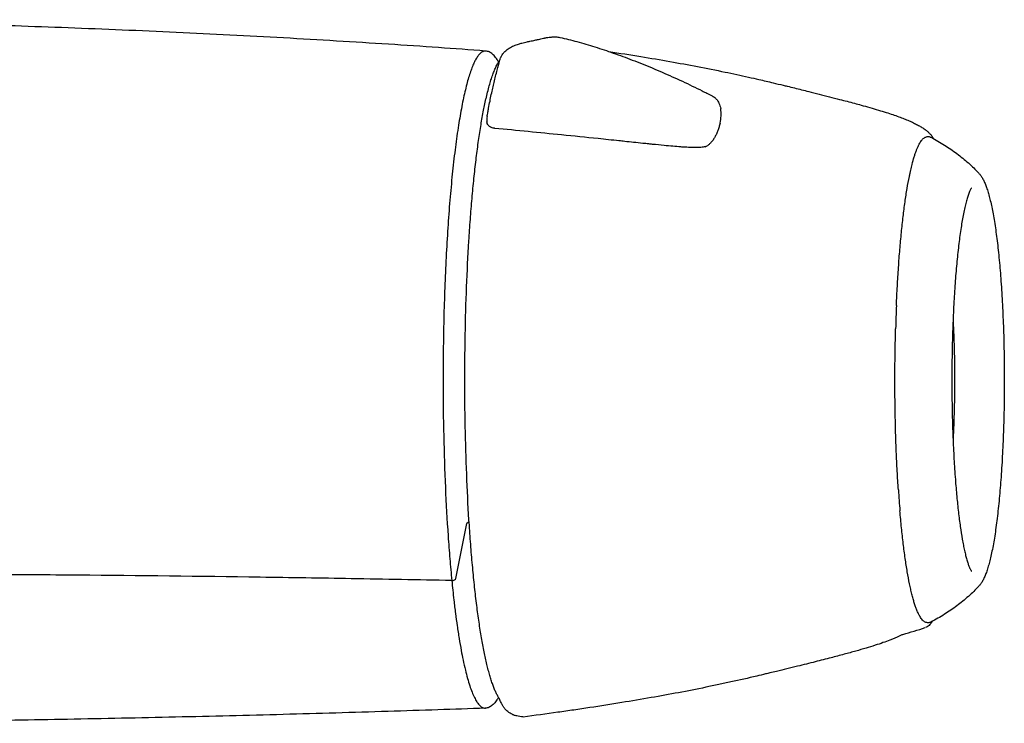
# Model space of a CAD drawing. Header units: millimetres. Extents: x -123 to 123, y -86 to 35.
# Tile 2 of 2: x 33 to 123, y -31 to 33. Entities that reach past the tile are written whole.
import ezdxf

# ---------------------------------------------------------------- set-up
doc = ezdxf.new("R2010")
doc.units = ezdxf.units.MM
doc.header["$MEASUREMENT"] = 0
doc.layers.add('PLANNING', color=1, linetype='Continuous')

# ---------------------------------------------------------------- blocks, each defined once
blk = doc.blocks.new('82451000_f')
at = {"layer": 'PLANNING'}
for p, q in [((72.951, -17.89), (73.968, -12.861)), ((75.659, -29.791), (75.665, -29.791))]:
    blk.add_line(p, q, dxfattribs=at)
for centre, radius, start, end in [((78.239, 24.013), 2.456, 169.87595, 175.97821), ((93.532, 24.692), 3.752, 346.94716, 7.30783), ((77.152, 24.089), 1.367, 175.97821, 179.1009), ((87.789, 25.154), 12.049, 184.96945, 185.72574), ((116.049, 22.26), 0.7, 30.99351, 39.50127), ((113.434, 20.694), 3.748, 27.48228, 30.87384), ((95.497, 22.687), 1.052, 287.54726, 299.16663), ((264.22, 0.773), 150.984, 177.59039, 178.40346), ((230.558, -1.958), 117.271, 183.8264, 184.30351), ((219.848, -2.759), 106.531, 184.30599, 184.81663), ((43.927, 212.636), 245.852, 286.55138, 287.05123)]:
    blk.add_arc(centre, radius, start, end, dxfattribs=at)
for points, knots in [([(75.688, 30.449), (74.247, 30.558), (71.276, 30.774), (66.716, 31.08), (61.98, 31.376), (55.493, 31.75), (47.284, 32.168), (37.448, 32.585), (27.725, 32.913), (18.226, 33.148), (9.01, 33.29), (2.961, 33.323), (0, 33.323)], [-75.75907, -75.75907, -75.75907, -75.75907, -71.421513, -66.823664, -62.048426, -57.186692, -47.329435, -37.391085, -27.651872, -18.144757, -8.884, 0, 0, 0, 0]), ([(76.988, 29.611), (77.009, 29.686), (77.042, 29.782), (77.095, 29.906), (77.161, 30.037), (77.25, 30.179), (77.379, 30.341), (77.516, 30.478), (77.68, 30.612), (77.861, 30.733), (78.06, 30.842), (78.273, 30.939), (78.487, 31.022), (78.737, 31.105), (78.991, 31.177), (79.255, 31.244), (79.454, 31.289), (79.616, 31.324), (79.856, 31.375), (80.165, 31.437), (80.581, 31.523), (80.839, 31.581), (80.991, 31.619)], [6.436546, 6.436546, 6.436546, 6.436546, 6.640643, 6.741245, 6.840423, 7.079668, 7.243317, 7.462731, 7.658769, 7.879662, 8.114923, 8.338816, 8.581947, 8.801282, 9.130151, 9.374423, 9.617886, 9.742068, 9.871649, 10.353063, 10.687986, 11.146598, 11.146598, 11.146598, 11.146598]), ([(80.991, 31.619), (81.02, 31.626), (81.069, 31.639), (81.162, 31.66), (81.306, 31.69), (81.426, 31.71), (81.521, 31.718)], [11.1465981, 11.1465981, 11.1465981, 11.1465981, 11.2258843, 11.2990806, 11.4329039, 11.6652212, 11.6652212, 11.6652212, 11.6652212]), ([(81.521, 31.718), (81.599, 31.725), (81.71, 31.734), (81.901, 31.745), (82.099, 31.751), (82.311, 31.74), (82.441, 31.719), (82.503, 31.704)], [11.6652212, 11.6652212, 11.6652212, 11.6652212, 11.8514297, 11.9976887, 12.2394934, 12.446531, 12.6329358, 12.6329358, 12.6329358, 12.6329358]), ([(82.503, 31.704), (83.028, 31.584), (84.099, 31.313), (85.729, 30.833), (87.421, 30.271), (89.175, 29.626), (90.981, 28.901), (92.816, 28.106), (94.34, 27.397), (95.542, 26.808), (96.134, 26.511), (96.462, 26.338)], [12.632936, 12.632936, 12.632936, 12.632936, 14.244205, 15.94494, 17.72946, 19.592992, 21.550942, 23.566535, 25.592877, 26.592719, 27.580297, 27.580297, 27.580297, 27.580297]), ([(75.688, 30.449), (75.661, 30.451), (75.6, 30.45), (75.507, 30.431), (75.411, 30.393), (75.315, 30.337), (75.22, 30.264), (75.126, 30.172), (75.032, 30.063), (74.938, 29.936), (74.808, 29.735), (74.65, 29.438), (74.469, 29.025), (74.29, 28.544), (74.115, 27.996), (73.943, 27.382), (73.775, 26.699), (73.611, 25.954), (73.453, 25.15), (73.302, 24.301), (73.1, 23.042), (72.865, 21.33), (72.615, 19.115), (72.396, 16.731), (72.207, 14.188), (72.05, 11.513), (71.928, 8.729), (71.841, 5.864), (71.79, 2.945), (71.78, 0.985), (71.782, 0)], [-31.221187, -31.221187, -31.221187, -31.221187, -31.137602, -31.040288, -30.938127, -30.828404, -30.708936, -30.578044, -30.434436, -30.277134, -30.105393, -29.716889, -29.266792, -28.754077, -28.178419, -27.539939, -26.841716, -26.069177, -25.251375, -24.382197, -23.485331, -21.423754, -19.199608, -16.798101, -14.241007, -11.552302, -8.757455, -5.882356, -2.95397, 0, 0, 0, 0]), ([(76.869, 29.447), (76.826, 29.524), (76.741, 29.668), (76.605, 29.865), (76.465, 30.033), (76.321, 30.173), (76.171, 30.286), (76.016, 30.37), (75.857, 30.426), (75.748, 30.444), (75.688, 30.449)], [-1.608721, -1.608721, -1.608721, -1.608721, -1.343686, -1.107566, -0.891093, -0.689571, -0.503703, -0.329748, -0.163007, 0, 0, 0, 0]), ([(86.991, 30.409), (87.972, 30.259), (89.841, 29.964), (93.398, 29.361), (96.328, 28.805), (98.725, 28.299), (99.76, 28.072), (100.872, 27.819), (101.932, 27.57), (102.798, 27.362), (103.45, 27.203), (104.231, 27.011), (105.52, 26.693), (106.901, 26.345), (108.301, 25.984), (109.27, 25.728), (110.192, 25.476), (110.927, 25.271), (111.692, 25.047), (112.39, 24.832), (113.011, 24.63), (113.562, 24.438), (114.064, 24.25), (114.519, 24.063), (114.932, 23.877), (115.303, 23.69), (115.58, 23.532), (115.784, 23.403), (115.932, 23.303), (116.064, 23.205), (116.224, 23.077), (116.399, 22.92), (116.529, 22.778), (116.588, 22.706)], [0, 0, 0, 0, 2.977234, 5.675969, 10.822687, 11.924108, 13.024898, 14.002558, 15.345479, 16.291581, 16.673047, 17.359659, 18.702222, 20.65637, 21.633434, 23.037941, 23.663367, 24.502841, 25.325953, 26.056044, 26.693652, 27.284516, 27.80577, 28.302091, 28.759386, 29.165738, 29.547006, 29.71644, 29.889172, 30.08323, 30.209112, 30.504922, 30.78589, 30.78589, 30.78589, 30.78589]), ([(75.72, 26.071), (75.767, 26.278), (75.862, 26.679), (76.013, 27.255), (76.169, 27.783), (76.327, 28.258), (76.488, 28.68), (76.65, 29.048), (76.816, 29.366), (76.935, 29.555), (76.997, 29.641)], [0, 0, 0, 0, 0.636581, 1.235024, 1.785768, 2.288693, 2.737116, 3.140793, 3.494687, 3.81101, 3.81101, 3.81101, 3.81101]), ([(76.338, 27.055), (76.357, 27.141), (76.398, 27.316), (76.483, 27.676), (76.598, 28.142), (76.774, 28.815), (76.904, 29.305), (76.988, 29.611)], [3.808775, 3.808775, 3.808775, 3.808775, 4.071772, 4.34918, 4.918317, 5.512368, 6.436546, 6.436546, 6.436546, 6.436546]), ([(75.821, 24.444), (75.845, 24.577), (75.891, 24.833), (75.978, 25.307), (76.12, 26.046), (76.249, 26.66), (76.338, 27.055)], [1.147164, 1.147164, 1.147164, 1.147164, 1.551686, 1.925691, 2.595066, 3.808775, 3.808775, 3.808775, 3.808775]), ([(96.462, 26.338), (96.508, 26.314), (96.526, 26.304), (96.561, 26.285), (96.613, 26.254), (96.656, 26.227), (96.682, 26.208)], [27.5802967, 27.5802967, 27.5802967, 27.5802967, 27.612948, 27.6430939, 27.6978037, 27.7948003, 27.7948003, 27.7948003, 27.7948003]), ([(96.682, 26.208), (96.69, 26.202), (96.705, 26.191), (96.735, 26.167), (96.784, 26.125), (96.823, 26.086), (96.849, 26.053)], [27.7948003, 27.7948003, 27.7948003, 27.7948003, 27.824406, 27.8529691, 27.908537, 28.01776, 28.01776, 28.01776, 28.01776]), ([(76.907, -28.863), (76.856, -28.782), (76.753, -28.605), (76.61, -28.315), (76.469, -27.986), (76.33, -27.62), (76.194, -27.216), (76.06, -26.772), (75.928, -26.291), (75.749, -25.575), (75.536, -24.592), (75.297, -23.301), (75.072, -21.877), (74.862, -20.327), (74.667, -18.659), (74.489, -16.876), (74.328, -14.99), (74.136, -12.318), (73.95, -8.82), (73.814, -4.489), (73.772, -0.789), (73.781, 2.196), (73.821, 5.162), (73.922, 8.773), (74.097, 12.303), (74.28, 15.002), (74.434, 16.911), (74.606, 18.726), (74.796, 20.43), (75.001, 22.021), (75.221, 23.488), (75.456, 24.827), (75.629, 25.67), (75.719, 26.069)], [0, 0, 0, 0, 0.2894, 0.613773, 0.970842, 1.361919, 1.787641, 2.24822, 2.754599, 3.285062, 4.461527, 5.770398, 7.224105, 8.785763, 10.462316, 12.26276, 14.15973, 16.141616, 20.299199, 24.668227, 29.140148, 31.398902, 33.624467, 38.0374, 42.236611, 44.226537, 46.151901, 47.983735, 49.695196, 51.296462, 52.793297, 54.145747, 55.374306, 55.374306, 55.374306, 55.374306]), ([(96.849, 26.053), (96.876, 26.021), (96.921, 25.963), (97.004, 25.838), (97.096, 25.662), (97.187, 25.426), (97.233, 25.258), (97.254, 25.169)], [28.01776, 28.01776, 28.01776, 28.01776, 28.1268367, 28.2379356, 28.4692794, 28.7208811, 28.9936338, 28.9936338, 28.9936338, 28.9936338]), ([(76.211, 23.442), (76.182, 23.455), (76.127, 23.484), (76.027, 23.551), (75.922, 23.649), (75.835, 23.792), (75.806, 23.897), (75.8, 23.952)], [0, 0, 0, 0, 0.0953245, 0.186122, 0.3599757, 0.5238828, 0.6826746, 0.6826746, 0.6826746, 0.6826746]), ([(97.187, 23.844), (97.173, 23.781), (97.144, 23.661), (97.081, 23.43), (96.992, 23.158), (96.864, 22.846), (96.718, 22.557), (96.552, 22.294), (96.4, 22.102), (96.277, 21.971), (96.19, 21.892), (96.102, 21.824), (96.041, 21.785), (96.01, 21.768)], [30.32711, 30.32711, 30.32711, 30.32711, 30.52324, 30.695752, 31.045372, 31.382093, 31.706704, 32.01563, 32.314688, 32.440351, 32.555255, 32.666417, 32.772229, 32.772229, 32.772229, 32.772229]), ([(76.525, 23.361), (76.511, 23.362), (76.484, 23.365), (76.43, 23.374), (76.338, 23.394), (76.262, 23.419), (76.214, 23.44)], [52.3692158, 52.3692158, 52.3692158, 52.3692158, 52.4108067, 52.4525345, 52.5339302, 52.6916179, 52.6916179, 52.6916179, 52.6916179]), ([(95.815, 21.684), (95.757, 21.665), (95.631, 21.635), (95.423, 21.609), (95.221, 21.599), (95.033, 21.597), (94.79, 21.598), (94.541, 21.605), (94.25, 21.618), (93.962, 21.634), (93.488, 21.665), (92.842, 21.718), (91.978, 21.798), (91.236, 21.872), (90.591, 21.938), (90.009, 21.999), (89.275, 22.076), (88.541, 22.154), (87.456, 22.268), (85.526, 22.469), (81.728, 22.857), (78.568, 23.165), (76.525, 23.361)], [32.985589, 32.985589, 32.985589, 32.985589, 33.166133, 33.373603, 33.614923, 33.77129, 33.93968, 34.343802, 34.516664, 34.815076, 35.209806, 35.941116, 36.757576, 37.814979, 38.175662, 38.704774, 39.570832, 40.388815, 40.918141, 42.843275, 46.212894, 52.369216, 52.369216, 52.369216, 52.369216]), ([(114.807, 20.061), (114.866, 20.292), (114.957, 20.626), (115.094, 21.048), (115.194, 21.326), (115.295, 21.576), (115.398, 21.798), (115.502, 21.993), (115.608, 22.162), (115.716, 22.305), (115.827, 22.42), (115.94, 22.509), (116.057, 22.572), (116.178, 22.607), (116.3, 22.614), (116.422, 22.593), (116.499, 22.561), (116.536, 22.542)], [43.042734, 43.042734, 43.042734, 43.042734, 43.759257, 44.079164, 44.374377, 44.645278, 44.887877, 45.108476, 45.308298, 45.485898, 45.645161, 45.787484, 45.917347, 46.041247, 46.161315, 46.283008, 46.408935, 46.408935, 46.408935, 46.408935]), ([(116.536, 22.542), (116.749, 22.43), (117.167, 22.202), (117.972, 21.72), (118.923, 21.069), (119.977, 20.209), (120.62, 19.582), (120.923, 19.258)], [46.408935, 46.408935, 46.408935, 46.408935, 47.13153, 47.837233, 49.224156, 50.584414, 51.915377, 51.915377, 51.915377, 51.915377]), ([(114.555, 18.946), (114.565, 18.997), (114.585, 19.096), (114.626, 19.288), (114.696, 19.61), (114.761, 19.883), (114.807, 20.061)], [41.899854, 41.899854, 41.899854, 41.899854, 42.056075, 42.200949, 42.490969, 43.042734, 43.042734, 43.042734, 43.042734]), ([(120.923, 19.258), (120.986, 19.19), (121.109, 19.038), (121.274, 18.777), (121.429, 18.471), (121.577, 18.116), (121.719, 17.708), (121.857, 17.243), (121.99, 16.721), (122.119, 16.141), (122.244, 15.502), (122.409, 14.539), (122.554, 13.503), (122.685, 12.401), (122.812, 11.183), (122.892, 10.249), (122.94, 9.612)], [0, 0, 0, 0, 0.278287, 0.583645, 0.926481, 1.304985, 1.737708, 2.222156, 2.760778, 3.352446, 4.004374, 4.712229, 6.28566, 7.142213, 8.042053, 9.956787, 9.956787, 9.956787, 9.956787]), ([(113.37, 7.121), (113.395, 7.717), (113.451, 8.884), (113.556, 10.598), (113.679, 12.232), (113.821, 13.783), (113.979, 15.236), (114.152, 16.581), (114.339, 17.805), (114.481, 18.58), (114.555, 18.946)], [30.004614, 30.004614, 30.004614, 30.004614, 31.795218, 33.51045, 35.153323, 36.711848, 38.183902, 39.537887, 40.777858, 41.899854, 41.899854, 41.899854, 41.899854]), ([(120.258, 17.892), (120.256, 17.89), (120.252, 17.885), (120.244, 17.875), (120.228, 17.851), (120.191, 17.793), (120.139, 17.695), (120.077, 17.558), (119.988, 17.337), (119.879, 17.015), (119.755, 16.578), (119.633, 16.079), (119.516, 15.522), (119.402, 14.911), (119.294, 14.249), (119.191, 13.542), (119.058, 12.512), (118.909, 11.124), (118.759, 9.349), (118.638, 7.456), (118.545, 5.471), (118.483, 3.422), (118.453, 1.33), (118.453, -0.778), (118.486, -2.871), (118.549, -4.921), (118.642, -6.897), (118.726, -8.188), (118.774, -8.817)], [0, 0, 0, 0, 0.007611, 0.017363, 0.040276, 0.093681, 0.222072, 0.37437, 0.545877, 0.936146, 1.394556, 1.906979, 2.477412, 3.101001, 3.772666, 4.488366, 5.244348, 6.889119, 8.676391, 10.588519, 12.578066, 14.637609, 16.739508, 18.852828, 20.961931, 23.019442, 25.004759, 26.898116, 26.898116, 26.898116, 26.898116]), ([(122.94, 9.612), (122.994, 8.902), (123.087, 7.442), (123.187, 5.205), (123.249, 2.89), (123.272, 0.533), (123.256, -1.828), (123.201, -4.153), (123.108, -6.407), (122.979, -8.543), (122.816, -10.528), (122.652, -12.072), (122.504, -13.215), (122.389, -13.995), (122.269, -14.719), (122.142, -15.384), (122.012, -15.986), (121.876, -16.528), (121.736, -17.011), (121.59, -17.437), (121.439, -17.805), (121.281, -18.121), (121.113, -18.388), (120.988, -18.543), (120.923, -18.613)], [0, 0, 0, 0, 2.136721, 4.387872, 6.716939, 9.085704, 11.459505, 13.797547, 16.064829, 18.22614, 20.215205, 22.041041, 22.884683, 23.671627, 24.407432, 25.085258, 25.700656, 26.256499, 26.760285, 27.208565, 27.607102, 27.954777, 28.266721, 28.552025, 28.552025, 28.552025, 28.552025]), ([(118.563, 5.769), (118.574, 5.551), (118.596, 5.112), (118.634, 4.22), (118.686, 2.624), (118.703, 1.247), (118.703, 0.323)], [0, 0, 0, 0, 0.657125, 1.318709, 2.676479, 5.449205, 5.449205, 5.449205, 5.449205]), ([(113.549, -9.784), (113.51, -9.206), (113.44, -8.035), (113.328, -5.631), (113.24, -2.541), (113.219, 1.209), (113.26, 3.727), (113.295, 4.98)], [13.091464, 13.091464, 13.091464, 13.091464, 14.827905, 16.61122, 20.309473, 24.1021, 27.862035, 27.862035, 27.862035, 27.862035]), ([(71.782, 0), (71.784, -1.615), (71.821, -4.802), (71.972, -9.473), (72.179, -13.226), (72.393, -16.07), (72.515, -17.428), (72.58, -18.09)], [-18.113816, -18.113816, -18.113816, -18.113816, -13.268508, -8.553764, -4.092924, -1.99292, 0, 0, 0, 0]), ([(118.703, 0.323), (118.703, 0.09), (118.701, -0.375), (118.693, -1.299), (118.662, -2.883), (118.61, -4.234), (118.563, -5.124)], [0, 0, 0, 0, 0.697642, 1.393622, 2.773893, 5.449109, 5.449109, 5.449109, 5.449109]), ([(118.774, -8.817), (118.813, -9.338), (118.897, -10.34), (119.025, -11.566), (119.137, -12.486), (119.249, -13.317), (119.372, -14.101), (119.507, -14.832), (119.609, -15.323), (119.714, -15.77), (119.821, -16.172), (119.93, -16.526), (120.025, -16.789), (120.102, -16.97), (120.156, -17.083), (120.201, -17.164), (120.232, -17.213), (120.247, -17.234), (120.254, -17.243), (120.258, -17.246)], [0, 0, 0, 0, 1.566338, 3.016637, 3.698398, 4.346743, 5.532911, 6.07726, 6.577733, 7.036507, 7.454202, 7.827043, 8.147515, 8.291364, 8.416813, 8.524788, 8.569705, 8.589009, 8.603572, 8.603572, 8.603572, 8.603572]), ([(115.244, -20.804), (115.202, -20.7), (115.12, -20.481), (115.005, -20.131), (114.892, -19.744), (114.781, -19.32), (114.672, -18.861), (114.526, -18.18), (114.354, -17.245), (114.164, -16.024), (113.989, -14.683), (113.83, -13.229), (113.737, -12.223), (113.693, -11.704)], [1.90969, 1.90969, 1.90969, 1.90969, 2.246361, 2.610939, 3.015467, 3.4538, 3.925442, 4.43008, 5.54551, 6.77735, 8.136088, 9.602121, 11.165489, 11.165489, 11.165489, 11.165489]), ([(73.968, -12.861), (73.973, -12.836), (73.985, -12.813), (74.024, -12.772), (74.05, -12.755), (74.108, -12.729), (74.138, -12.721), (74.171, -12.716)], [5.1305064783, 5.1305064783, 5.1305064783, 5.1305064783, 5.130622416, 5.130622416, 5.1307383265, 5.1307383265, 5.1308406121, 5.1308406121, 5.1308406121, 5.1308406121]), ([(72.58, -18.09), (69.505, -18.031), (63.647, -17.923), (52.232, -17.744), (41.12, -17.618), (29.75, -17.538), (20.826, -17.498), (10.82, -17.475), (3.854, -17.473), (0, -17.473)], [-72.583927, -72.583927, -72.583927, -72.583927, -63.355997, -55.007347, -38.336369, -30.018195, -20.897223, -11.561281, 0, 0, 0, 0]), ([(72.58, -18.09), (72.672, -18.091), (72.76, -18.073), (72.895, -18), (72.94, -17.948), (72.951, -17.89)], [-0.0005490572, -0.0005490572, -0.0005490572, -0.0005490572, -0.0002742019, -0.0002742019, 0, 0, 0, 0]), ([(72.58, -18.09), (72.639, -18.685), (72.746, -19.698), (72.914, -21.078), (73.075, -22.256), (73.247, -23.381), (73.429, -24.432), (73.618, -25.394), (73.81, -26.249), (74.013, -27.035), (74.216, -27.711), (74.393, -28.209), (74.54, -28.563), (74.649, -28.8), (74.76, -29.014), (74.867, -29.194), (74.973, -29.35), (75.085, -29.488), (75.203, -29.606), (75.323, -29.696), (75.444, -29.758), (75.557, -29.788), (75.629, -29.792), (75.659, -29.791)], [187.296597, 187.296597, 187.296597, 187.296597, 189.092538, 190.351983, 191.465114, 192.659788, 193.767985, 194.664414, 195.601763, 196.393662, 197.099709, 197.718967, 197.978298, 198.251603, 198.500721, 198.699274, 198.88021, 199.066433, 199.232337, 199.380327, 199.513848, 199.637605, 199.729359, 199.729359, 199.729359, 199.729359]), ([(120.923, -18.613), (120.771, -18.774), (120.461, -19.092), (119.805, -19.704), (118.923, -20.425), (117.773, -21.211), (116.958, -21.676), (116.536, -21.897)], [0, 0, 0, 0, 0.664538, 1.33104, 2.691343, 4.078295, 5.506442, 5.506442, 5.506442, 5.506442]), ([(115.534, -21.398), (115.521, -21.377), (115.496, -21.335), (115.447, -21.245), (115.357, -21.071), (115.289, -20.914), (115.244, -20.804)], [1.2473069, 1.2473069, 1.2473069, 1.2473069, 1.3214314, 1.3953431, 1.5541126, 1.9096897, 1.9096897, 1.9096897, 1.9096897]), ([(116.535, -21.897), (116.495, -21.918), (116.41, -21.952), (116.276, -21.971), (116.141, -21.955), (116.01, -21.906), (115.884, -21.825), (115.762, -21.712), (115.643, -21.568), (115.57, -21.458), (115.534, -21.398)], [0, 0, 0, 0, 0.138103, 0.271279, 0.402793, 0.54167, 0.688768, 0.852129, 1.03775, 1.247307, 1.247307, 1.247307, 1.247307]), ([(116.677, -21.822), (116.653, -21.861), (116.604, -21.934), (116.505, -22.066), (116.377, -22.205), (116.21, -22.332), (116.089, -22.387), (116.029, -22.406)], [0, 0, 0, 0, 0.1351148, 0.2631095, 0.4951407, 0.7011706, 0.8904821, 0.8904821, 0.8904821, 0.8904821]), ([(113.964, -23.029), (113.931, -23.046), (113.734, -23.145), (113.438, -23.28), (113.074, -23.433), (112.666, -23.595), (112.112, -23.797), (111.378, -24.042), (110.55, -24.297), (109.603, -24.572), (108.532, -24.867), (107.289, -25.195), (105.863, -25.559), (104.194, -25.974), (102.805, -26.312), (101.829, -26.547), (101.225, -26.692), (100.036, -26.974), (98.602, -27.302), (97.044, -27.639), (94.613, -28.145), (91.654, -28.701), (88.105, -29.298), (85.735, -29.669), (83.771, -29.961), (81.736, -30.254), (80.19, -30.464), (79.136, -30.605)], [2.144825, 2.144825, 2.144825, 2.144825, 2.256185, 2.80844, 3.120038, 3.43942, 4.124949, 4.888629, 5.760708, 6.726478, 7.846817, 9.090903, 10.583504, 12.262089, 14.250207, 14.871596, 15.275519, 16.114282, 18.537263, 19.686459, 20.897464, 25.987372, 28.717322, 31.695028, 33.183733, 34.672258, 37.863463, 37.863463, 37.863463, 37.863463]), ([(76.865, -28.795), (76.822, -28.873), (76.736, -29.019), (76.596, -29.217), (76.453, -29.387), (76.305, -29.528), (76.15, -29.64), (75.99, -29.722), (75.826, -29.774), (75.715, -29.789), (75.659, -29.791)], [0, 0, 0, 0, 0.267171, 0.506962, 0.726898, 0.931859, 1.121155, 1.298568, 1.468701, 1.635216, 1.635216, 1.635216, 1.635216]), ([(77.292, -29.627), (77.271, -29.593), (77.236, -29.532), (77.187, -29.442), (77.128, -29.331), (77.032, -29.139), (76.955, -28.972), (76.907, -28.863)], [-0.11988, -0.11988, -0.11988, -0.11988, 0, 0.0919444, 0.1864041, 0.3785823, 0.7358041, 0.7358041, 0.7358041, 0.7358041]), ([(75.654, -29.791), (74.205, -29.844), (71.233, -29.948), (65.056, -30.149), (57.035, -30.38), (47.231, -30.622), (37.418, -30.822), (27.735, -30.98), (18.246, -31.093), (9.018, -31.162), (2.954, -31.177), (0, -31.178)], [0, 0, 0, 0, 4.349306, 8.920455, 18.542053, 28.422948, 38.341224, 47.984708, 57.477993, 66.809087, 75.67017, 75.67017, 75.67017, 75.67017]), ([(79.11, -30.579), (79.011, -30.577), (78.819, -30.562), (78.585, -30.519), (78.408, -30.471), (78.29, -30.431), (78.166, -30.381), (77.931, -30.27), (77.676, -30.09), (77.44, -29.84), (77.339, -29.7), (77.292, -29.627)], [0, 0, 0, 0, 0.295605, 0.577182, 0.711623, 0.846388, 0.952288, 1.111424, 1.625162, 1.881499, 2.14137, 2.14137, 2.14137, 2.14137])]:
    blk.add_open_spline(points, degree=3, knots=knots, dxfattribs=at)

msp = doc.modelspace()

# ---------------------------------------------------------------- block references
msp.add_blockref('82451000_f', (0, 0))

doc.saveas('drawing.dxf')
